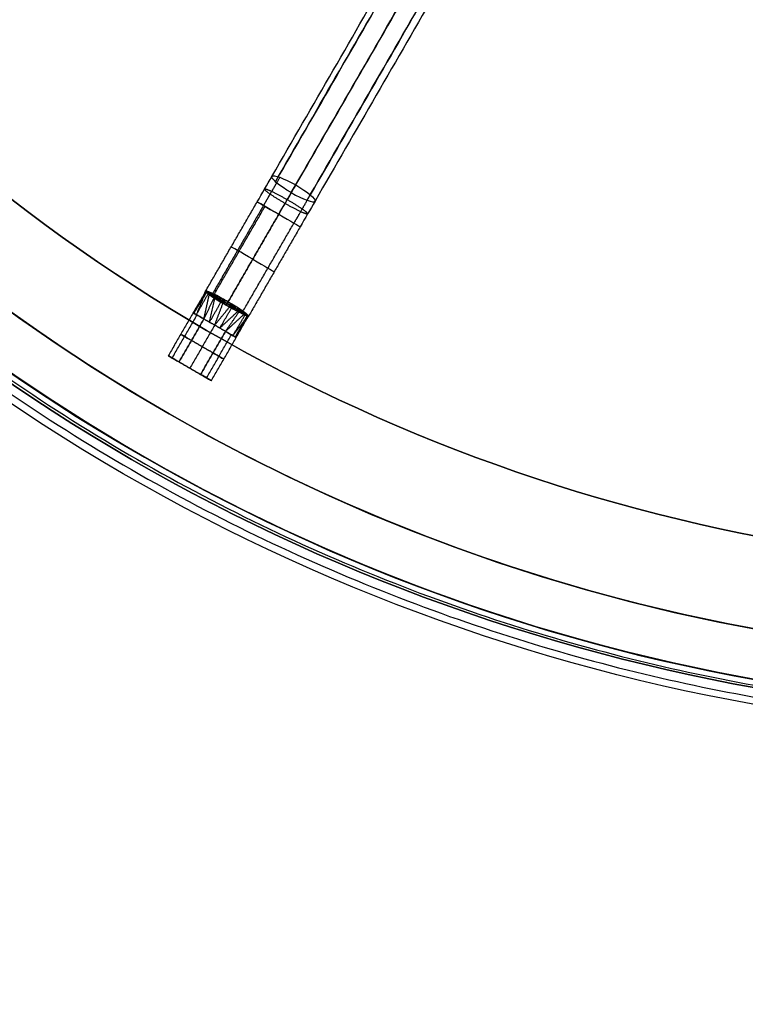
# Model space of a CAD drawing. Header units: millimetres. Extents: x -133 to 133, y 0 to 269.
# Tile 2 of 225: x -65 to -21, y 3 to 63. Entities that reach past the tile are written whole.
import ezdxf

# ---------------------------------------------------------------- set-up
doc = ezdxf.new("R2010")
doc.units = ezdxf.units.MM
for name, color, linetype, true_color in [('COTA', 252, 'Continuous', 0x696969), ('NEGRO', 7, 'Continuous', 0x1f1f1f), ('PANTALLA', 7, 'Continuous', 0xececec)]:
    doc.layers.add(name, color=color, linetype=linetype, true_color=true_color)

# ---------------------------------------------------------------- blocks, each defined once
blk = doc.blocks.new('DOME 29910')
at = {"layer": 'NEGRO', "extrusion": (0, 0, -1)}
for centre, radius, start, end in [((0, 136.25, -134), 116.5, 57.22053, 237.22053), ((0, 136.25, -123.5), 115.5, 57.22053, 237.22053), ((0, 136.25, -134), 115.5, 57.22053, 237.22053), ((0, 136.25, -128.75), 116.5, 57.22053, 237.22053), ((0, 136.25, -128.75), 115.5, 57.22053, 237.22053), ((0, 136.25, -123), 106.5, 57.22053, 237.22053), ((0, 136.25, -136), 115, 270, 90), ((0, 136.25, -122.5), 106.5, 57.22053, 237.22053), ((0, 136.25, -136), 112, 270, 90), ((0, 136.25, -128.75), 116.5, 237.22053, 57.22053), ((0, 136.25, -123.5), 116.5, 237.22053, 57.22053), ((0, 136.25, -134), 116.5, 237.22053, 57.22053), ((0, 136.25, -128.75), 115.5, 237.22053, 57.22053), ((0, 136.25, -134), 115.5, 237.22053, 57.22053), ((0, 136.25, -122.5), 106.5, 237.22053, 57.22053), ((0, 136.25, -123), 106.5, 237.22053, 57.22053), ((0, 136.25, -129.5), 115, 270, 358.03474), ((0, 136.25, -129.5), 112, 270, 357.98208)]:
    blk.add_arc(centre, radius, start, end, dxfattribs=at)
at = {"layer": 'NEGRO'}
for centre, radius, start, end in [((0, 136.25, 123.5), 116.5, 302.77947, 122.77947), ((0, 136.25, 123), 115, 90, 270), ((0, 136.25, 123), 115, 302.77947, 122.77947), ((0, 136.25, 122), 115, 302.77947, 122.77947), ((0, 136.25, 123), 112, 90, 270), ((0, 136.25, 122), 106.5, 302.77947, 122.77947), ((0, 136.25, 123.5), 115.5, 122.77947, 302.77947), ((0, 136.25, 122), 115, 122.77947, 302.77947), ((0, 136.25, 123), 115, 122.77947, 302.77947), ((0, 136.25, 122), 106.5, 122.77947, 302.77947)]:
    blk.add_arc(centre, radius, start, end, dxfattribs=at)
at = {"layer": 'NEGRO', "extrusion": (-0.492033, -0.852227, -0.177799)}
for start, end in [(180, 270), (90, 180), (270, 360)]:
    blk.add_arc((-68.125, 118.113, -43.184), 1.5, start, end, dxfattribs=at)
at = {"layer": 'NEGRO', "extrusion": (0.866025, -0.5, 7.05895e-10)}
blk.add_arc((19.718, 133.75, -69.625), 10, 270, 280.24159, dxfattribs=at)
at = {"layer": 'NEGRO', "extrusion": (-0.866025, 0.5, 6.03526e-15)}
blk.add_arc((-19.718, 133.75, 68.125), 11.5, 259.75841, 270, dxfattribs=at)
at = {"layer": 'NEGRO', "extrusion": (0.866025, -0.5, 8.01246e-16)}
blk.add_arc((19.718, 133.75, -68.125), 8.5, 270, 280.24159, dxfattribs=at)
at = {"layer": 'NEGRO', "extrusion": (0.492033, 0.852227, 0.177799)}
blk.add_arc((68.125, 118.113, 43.184), 1.5, 90, 180, dxfattribs=at)
at = {"layer": 'NEGRO', "extrusion": (-0.5, -0.866025, -3.80763e-11)}
blk.add_arc((-68.125, 123.75, -19.718), 1.5, 180, 270, dxfattribs=at)
at = {"layer": 'NEGRO', "extrusion": (-0.5, -0.866025, 0)}
for centre in [(-68.125, 123.75, -19.718), (-68.125, 123.75, -16.588)]:
    blk.add_arc(centre, 1.5, 90, 180, dxfattribs=at)
at = {"layer": 'NEGRO', "extrusion": (-0.866025, 0.5, -2.12771e-14)}
blk.add_arc((-19.718, 133.75, 66.625), 10, 259.75841, 270, dxfattribs=at)
at = {"layer": 'NEGRO', "extrusion": (-0.5, -0.866025, 5.3423e-25)}
blk.add_arc((-68.125, 123.75, -19.718), 1.5, 270, 0, dxfattribs=at)
at = {"layer": 'NEGRO', "extrusion": (0.5, 0.866025, 0)}
for centre, radius, start, end in [((68.125, 123.75, 19.718), 1.5, 90, 180), ((68.125, 123.75, 16.588), 1.5, 270, 359.99211), ((68.125, 123.75, 16.588), 1.5, 90, 179.99211), ((68.875, 123.75, 10.496), 0.75, 0, 90), ((68.875, 123.75, 10.496), 0.75, 270, 360), ((67.375, 123.75, 10.496), 0.75, 90, 270)]:
    blk.add_arc(centre, radius, start, end, dxfattribs=at)
at = {"layer": 'NEGRO', "extrusion": (0.555871, -0.170528, 0.813589)}
blk.add_arc((28.669, 124.48, 63.845), 0.5, 79.40729, 96.01819, dxfattribs=at)
at = {"layer": 'NEGRO', "extrusion": (-0.425617, 0.396134, -0.813589)}
blk.add_arc((1.854, 127.46, -60.311), 0.5, 259.40729, 276.01819, dxfattribs=at)
at = {"layer": 'NEGRO', "extrusion": (0.5, 0.866025, 1.29416e-14)}
blk.add_arc((68.875, 123.75, 8.996), 0.75, 0, 90, dxfattribs=at)
at = {"layer": 'NEGRO', "extrusion": (0.5, 0.866025, -1.78078e-28)}
blk.add_arc((68.875, 123.75, 8.996), 0.75, 270, 0, dxfattribs=at)
at = {"layer": 'NEGRO', "extrusion": (0.5, 0.866025, 2.77035e-33)}
blk.add_arc((67.375, 123.75, 8.996), 0.75, 90, 270, dxfattribs=at)
at = {"layer": 'NEGRO'}
for points, weights, degree in [([(62.836, 38.671, 122.439), (257.995, 164.343, 122.439), (132.322, 359.501, 122.439), (-62.836, 233.829, 122.439)], [0.816490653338, 0.272163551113, 0.272163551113, 0.816490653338], 3), ([(62.453, 39.265, 123.146), (256.423, 164.172, 123.146), (131.516, 358.141, 123.146), (-62.453, 233.235, 123.146)], [0.816490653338, 0.272163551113, 0.272163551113, 0.816490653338], 3), ([(-62.836, 233.829, 122.439), (-257.995, 108.157, 122.439), (-132.322, -87.001, 122.439), (62.836, 38.671, 122.439)], [0.816490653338, 0.272163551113, 0.272163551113, 0.816490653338], 3), ([(-62.453, 233.235, 123.146), (-256.423, 108.328, 123.146), (-131.516, -85.641, 123.146), (62.453, 39.265, 123.146)], [0.816490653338, 0.272163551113, 0.272163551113, 0.816490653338], 3), ([(-49.074, 53.372, 122.866), (-49.399, 52.81, 122.748), (-49.728, 52.241, 122.689), (-50.058, 51.669, 122.689)], [0.816490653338, 0.81431810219, 0.814318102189, 0.816490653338], 3), ([(-49.263, 53.046, 124.953), (-49.525, 52.591, 124.858), (-49.791, 52.131, 124.811), (-50.058, 51.669, 124.811)], [0.816490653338, 0.814318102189, 0.814318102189, 0.816490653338], 3), ([(-48.76, 51.796, 125.284), (-49.521, 52.235, 125.284), (-50.031, 52.594, 124.665), (-49.992, 52.662, 123.79)], [0.954669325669, 0.768258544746, 0.768258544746, 0.954669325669], 3), ([(-49.992, 52.662, 123.79), (-49.953, 52.73, 122.915), (-49.387, 52.467, 122.296), (-48.626, 52.028, 122.296)], [0.954669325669, 0.768258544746, 0.768258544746, 0.954669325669], 3), ([(-47.237, 52.312, 122.866), (-47.562, 51.749, 122.748), (-47.89, 51.18, 122.689), (-48.22, 50.608, 122.689)], [0.816490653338, 0.81431810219, 0.814318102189, 0.816490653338], 3), ([(-47.394, 51.162, 123.79), (-47.433, 51.094, 124.665), (-47.999, 51.356, 125.284), (-48.76, 51.796, 125.284)], [0.954669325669, 0.768258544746, 0.768258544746, 0.954669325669], 3), ([(-48.626, 52.028, 122.296), (-47.865, 51.588, 122.296), (-47.354, 51.23, 122.915), (-47.394, 51.162, 123.79)], [0.954669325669, 0.768258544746, 0.768258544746, 0.954669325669], 3), ([(-47.426, 51.985, 124.953), (-47.688, 51.53, 124.858), (-47.954, 51.07, 124.811), (-48.22, 50.608, 124.811)], [0.816490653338, 0.814318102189, 0.814318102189, 0.816490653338], 3), ([(-53.544, 46.49, 123.581), (-53.544, 46.49, 123.581), (-53.544, 46.489, 123.581)], [0.999993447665, 0.999996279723, 0.999999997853], 2), ([(-53.524, 46.51, 123.973), (-53.527, 46.506, 123.973), (-53.529, 46.502, 123.974)], [1, 0.999833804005, 0.999748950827], 2), ([(-53.517, 46.476, 123.405), (-53.517, 46.475, 123.405), (-53.518, 46.474, 123.405)], [0.999989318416, 0.999992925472, 0.999999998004], 2), ([(-53.503, 46.504, 124.086), (-53.507, 46.496, 124.087), (-53.512, 46.488, 124.087)], [1, 0.999514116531, 0.999388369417], 2), ([(-53.473, 46.495, 124.197), (-53.481, 46.48, 124.199), (-53.488, 46.465, 124.2)], [1, 0.998860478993, 0.998852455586], 2), ([(-53.471, 46.453, 123.235), (-53.472, 46.451, 123.235), (-53.474, 46.448, 123.235)], [0.999941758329, 0.999953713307, 0.999999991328], 2), ([(-53.391, 46.468, 124.41), (-53.408, 46.433, 124.415), (-53.421, 46.396, 124.417)], [1, 0.995845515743, 0.997908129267], 2), ([(-53.408, 46.421, 123.072), (-53.411, 46.414, 123.072), (-53.414, 46.407, 123.071)], [0.999741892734, 0.999743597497, 0.999999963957], 2), ([(-53.328, 46.381, 122.92), (-53.335, 46.365, 122.919), (-53.342, 46.349, 122.919)], [0.999276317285, 0.999041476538, 0.999999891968], 2), ([(-53.176, 46.385, 124.748), (-53.215, 46.307, 124.755), (-53.232, 46.223, 124.742)], [1, 0.985259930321, 0.999999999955], 2), ([(-53.23, 46.338, 122.779), (-53.243, 46.309, 122.777), (-53.252, 46.278, 122.777)], [0.998628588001, 0.997275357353, 0.999999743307], 2), ([(-53.174, 46.317, 122.713), (-53.19, 46.279, 122.71), (-53.201, 46.24, 122.712)], [0.998415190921, 0.995801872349, 0.999999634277], 2), ([(-53.114, 46.298, 122.652), (-53.134, 46.25, 122.648), (-53.147, 46.2, 122.652)], [0.998459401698, 0.993878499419, 0.999999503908], 2), ([(-53.061, 46.331, 124.875), (-53.105, 46.243, 124.88), (-53.124, 46.151, 124.857)], [1, 0.981480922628, 0.999999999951], 2), ([(-52.999, 46.3, 124.932), (-53.045, 46.209, 124.937), (-53.066, 46.113, 124.909)], [1, 0.979791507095, 0.999999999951], 2), ([(-53.031, 46.116, 122.548), (-53.014, 46.189, 122.536), (-52.984, 46.259, 122.542)], [1, 0.988604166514, 1], 2), ([(-52.933, 46.267, 124.986), (-52.981, 46.172, 124.99), (-53.004, 46.074, 124.958)], [1, 0.978255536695, 0.999999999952], 2), ([(-52.866, 46.232, 125.035), (-52.916, 46.135, 125.038), (-52.94, 46.034, 125.002)], [1, 0.9769139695, 0.999999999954], 2), ([(-52.796, 46.196, 125.079), (-52.848, 46.096, 125.081), (-52.876, 45.995, 125.041)], [1, 0.975779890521, 0.999999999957], 2), ([(-52.8, 46.174, 122.417), (-52.84, 46.09, 122.413), (-52.864, 46.003, 122.44)], [1, 0.982853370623, 1], 2), ([(-52.652, 46.117, 125.153), (-52.708, 46.016, 125.154), (-52.742, 45.915, 125.107)], [1, 0.974028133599, 0.999999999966], 2), ([(-52.604, 46.076, 122.325), (-52.651, 45.981, 122.323), (-52.683, 45.887, 122.362)], [1, 0.978223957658, 1], 2), ([(-52.501, 46.032, 125.207), (-52.56, 45.929, 125.207), (-52.602, 45.831, 125.155)], [1, 0.972940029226, 0.999999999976], 2), ([(-52.502, 46.023, 122.292), (-52.552, 45.924, 122.291), (-52.587, 45.829, 122.335)], [1, 0.976386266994, 1], 2), ([(-52.425, 45.988, 125.225), (-52.484, 45.885, 125.226), (-52.529, 45.788, 125.173)], [1, 0.9726917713, 0.999999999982], 2), ([(-52.399, 45.968, 122.269), (-52.451, 45.867, 122.268), (-52.492, 45.772, 122.316)], [1, 0.974985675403, 1], 2), ([(-52.347, 45.944, 125.239), (-52.407, 45.84, 125.239), (-52.454, 45.745, 125.186)], [1, 0.97266878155, 0.999999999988], 2), ([(-52.191, 45.853, 125.25), (-52.251, 45.751, 125.25), (-52.305, 45.66, 125.197)], [1, 0.97320590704, 1], 2), ([(-52.3, 45.658, 122.303), (-52.249, 45.75, 122.25), (-52.191, 45.853, 122.25)], [1, 0.97320590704, 1], 2), ([(-52.034, 45.763, 122.261), (-52.094, 45.66, 122.261), (-52.153, 45.571, 122.314)], [1, 0.972669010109, 0.999999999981], 2), ([(-51.987, 45.73, 125.231), (-52.048, 45.634, 125.232), (-52.111, 45.551, 125.184)], [1, 0.974985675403, 1], 2), ([(-51.957, 45.718, 122.274), (-52.017, 45.615, 122.274), (-52.079, 45.528, 122.327)], [1, 0.972690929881, 0.999999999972], 2), ([(-51.888, 45.668, 125.208), (-51.949, 45.576, 125.209), (-52.014, 45.497, 125.165)], [1, 0.976386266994, 1], 2), ([(-51.881, 45.674, 122.293), (-51.941, 45.572, 122.293), (-52.005, 45.486, 122.345)], [1, 0.972936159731, 0.999999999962], 2), ([(-51.806, 45.63, 122.317), (-51.866, 45.529, 122.317), (-51.933, 45.446, 122.367)], [1, 0.973385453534, 0.999999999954], 2), ([(-51.791, 45.606, 125.175), (-51.85, 45.518, 125.177), (-51.915, 45.444, 125.138)], [1, 0.978223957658, 1], 2), ([(-51.732, 45.586, 122.347), (-51.792, 45.487, 122.346), (-51.862, 45.407, 122.393)], [1, 0.97401878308, 0.999999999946], 2), ([(-51.592, 45.5, 122.421), (-51.652, 45.406, 122.418), (-51.726, 45.331, 122.458)], [1, 0.975772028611, 0.999999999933], 2), ([(-51.608, 45.486, 125.083), (-51.661, 45.409, 125.087), (-51.725, 45.345, 125.06)], [1, 0.982853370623, 1], 2), ([(-51.526, 45.458, 122.465), (-51.585, 45.366, 122.461), (-51.659, 45.295, 122.498)], [1, 0.976903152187, 0.999999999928], 2), ([(-51.462, 45.417, 122.513), (-51.52, 45.328, 122.51), (-51.594, 45.259, 122.542)], [1, 0.978237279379, 0.999999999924], 2), ([(-51.443, 45.369, 124.958), (-51.488, 45.308, 124.964), (-51.542, 45.257, 124.952)], [1, 0.988604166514, 1], 2), ([(-51.342, 45.338, 122.625), (-51.396, 45.257, 122.62), (-51.467, 45.194, 122.643)], [1, 0.981463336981, 0.999999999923], 2), ([(-51.344, 45.276, 124.848), (-51.376, 45.235, 124.852), (-51.412, 45.198, 124.848)], [0.998459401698, 0.993878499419, 0.999999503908], 2), ([(-51.297, 45.234, 124.787), (-51.322, 45.201, 124.79), (-51.351, 45.171, 124.788)], [0.998415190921, 0.995801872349, 0.999999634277], 2), ([(-51.237, 45.265, 122.752), (-51.286, 45.194, 122.745), (-51.35, 45.137, 122.758)], [1, 0.985255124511, 0.999999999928], 2), ([(-51.251, 45.195, 124.721), (-51.27, 45.17, 124.723), (-51.292, 45.146, 124.723)], [0.998628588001, 0.997275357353, 0.999999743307], 2), ([(-51.165, 45.132, 124.58), (-51.175, 45.118, 124.581), (-51.186, 45.104, 124.581)], [0.999276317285, 0.999041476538, 0.999999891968], 2), ([(-51.065, 45.111, 123.088), (-51.088, 45.078, 123.084), (-51.114, 45.049, 123.083)], [0.998778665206, 0.995669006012, 0.998778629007], 2), ([(-51.09, 45.083, 124.428), (-51.095, 45.076, 124.428), (-51.1, 45.07, 124.429)], [0.999741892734, 0.999743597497, 0.999999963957], 2), ([(-51.031, 45.045, 124.265), (-51.032, 45.042, 124.265), (-51.034, 45.04, 124.265)], [0.999941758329, 0.999953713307, 0.999999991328], 2), ([(-51.002, 45.049, 123.301), (-51.012, 45.035, 123.3), (-51.022, 45.022, 123.299)], [0.999135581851, 0.998569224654, 0.999135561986], 2), ([(-50.979, 45.029, 123.413), (-50.984, 45.021, 123.412), (-50.99, 45.013, 123.412)], [0.999434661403, 0.999254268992, 0.999434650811], 2), ([(-50.988, 45.016, 124.095), (-50.989, 45.015, 124.095), (-50.989, 45.014, 124.095)], [0.999989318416, 0.999992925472, 0.999999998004], 2), ([(-50.962, 45.015, 123.526), (-50.965, 45.011, 123.526), (-50.967, 45.007, 123.525)], [0.999680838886, 0.999640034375, 0.999680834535], 2), ([(-50.962, 45, 123.919), (-50.963, 44.999, 123.919), (-50.963, 44.999, 123.919)], [0.999993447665, 0.999996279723, 0.999999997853], 2)]:
    blk.add_rational_spline(points, weights, degree=degree, dxfattribs=at)
for points, degree in [([(-49.549, 53.429, 123.909), (-19.99, 104.626, 134.591)], 1), ([(-49.17, 53.405, 122.973), (-19.611, 104.603, 133.654)], 1), ([(-19.78, 104.31, 135.527), (-49.339, 53.112, 124.846)], 1), ([(-18.558, 104.107, 133.115), (-48.117, 52.91, 122.433)], 1), ([(-48.383, 52.448, 125.385), (-18.824, 103.645, 136.067)], 1), ([(-17.678, 103.509, 133.547), (-47.237, 52.312, 122.866)], 1), ([(-47.426, 51.985, 124.953), (-17.867, 103.183, 135.634)], 1), ([(-17.392, 103.126, 134.591), (-46.951, 51.929, 123.909)], 1), ([(-53.545, 46.507, 123.75), (-50.438, 51.889, 123.75)], 1), ([(-50.058, 51.669, 124.811), (-53.123, 46.36, 124.811)], 1), ([(-53.041, 46.283, 122.59), (-49.963, 51.615, 122.59)], 1), ([(-52.191, 45.853, 125.25), (-49.139, 51.139, 125.25)], 1), ([(-49.139, 51.139, 122.25), (-52.191, 45.853, 122.25)], 1), ([(-51.306, 45.265, 124.811), (-48.22, 50.608, 124.811)], 1), ([(-47.84, 50.389, 123.75), (-50.947, 45.007, 123.75)], 1), ([(-54.299, 45.201, 123.75), (-53.535, 46.484, 123.506)], 1), ([(-54.245, 45.17, 124.05), (-53.553, 46.492, 123.786)], 1), ([(-54.245, 45.17, 123.45), (-53.473, 46.448, 123.234)], 1), ([(-54.095, 45.083, 124.296), (-53.528, 46.462, 124.072)], 1), ([(-54.095, 45.083, 123.204), (-53.373, 46.374, 122.979)], 1), ([(-53.545, 46.507, 123.75), (-53.549, 46.5, 123.75)], 1), ([(-53.65, 44.826, 124.5), (-53.323, 46.289, 124.617)], 1), ([(-53.037, 46.12, 122.553), (-53.65, 44.826, 123)], 1), ([(-53.31, 44.63, 124.5), (-52.981, 46.059, 124.975)], 1), ([(-53.31, 44.63, 123), (-52.617, 45.847, 122.342)], 1), ([(-53.031, 46.116, 122.548), (-53.033, 46.118, 122.55), (-53.035, 46.119, 122.551), (-53.037, 46.12, 122.553)], 3), ([(-53, 44.451, 124.5), (-52.501, 45.772, 125.178)], 1), ([(-54.299, 45.201, 123.75), (-55.799, 42.603, 123.75)], 1), ([(-53, 44.451, 123), (-52.106, 45.544, 122.322)], 1), ([(-52.69, 44.272, 124.5), (-51.983, 45.481, 125.158)], 1), ([(-52.69, 44.272, 123), (-51.617, 45.272, 122.525)], 1), ([(-51.536, 45.254, 124.947), (-52.35, 44.076, 124.5)], 1), ([(-51.542, 45.257, 124.952), (-51.54, 45.256, 124.95), (-51.538, 45.255, 124.949), (-51.536, 45.254, 124.947)], 3), ([(-55.562, 42.466, 124.33), (-54.062, 45.064, 124.33)], 1), ([(-55.562, 42.466, 123.17), (-54.062, 45.064, 123.17)], 1), ([(-55.15, 42.228, 124.5), (-53.65, 44.826, 124.5)], 1), ([(-53.65, 44.826, 123), (-55.15, 42.228, 123)], 1), ([(-53.65, 44.826, 124.5), (-52.35, 44.076, 124.5)], 1), ([(-52.35, 44.076, 123), (-53.65, 44.826, 123)], 1), ([(-52.35, 44.076, 123), (-51.247, 45.091, 122.883)], 1), ([(-51.905, 43.819, 124.296), (-51.149, 45.09, 124.521)], 1), ([(-51.905, 43.819, 123.204), (-50.995, 44.999, 123.428)], 1), ([(-51.755, 43.733, 124.05), (-51.034, 45.04, 124.266)], 1), ([(-51.755, 43.733, 123.45), (-50.956, 44.993, 123.714)], 1), ([(-51.701, 43.701, 123.75), (-50.972, 45.004, 123.994)], 1), ([(-50.947, 45.007, 123.75), (-50.951, 45, 123.75)], 1), ([(-53, 44.451, 124.5), (-54.5, 41.853, 124.5)], 1), ([(-53, 44.451, 123), (-54.5, 41.853, 123)], 1), ([(-52.35, 44.076, 124.5), (-53.85, 41.478, 124.5)], 1), ([(-53.85, 41.478, 123), (-52.35, 44.076, 123)], 1), ([(-54.4, 43.527, 124.5), (-53.1, 42.777, 124.5)], 1), ([(-53.1, 42.777, 123), (-54.4, 43.527, 123)], 1), ([(-53.49, 41.27, 124.374), (-51.99, 43.868, 124.374)], 1), ([(-53.49, 41.27, 123.126), (-51.99, 43.868, 123.126)], 1), ([(-53.201, 41.103, 123.75), (-51.701, 43.701, 123.75)], 1), ([(-55.799, 42.603, 123.75), (-53.201, 41.103, 123.75)], 1), ([(-53.85, 41.478, 124.5), (-55.15, 42.228, 124.5)], 1), ([(-55.15, 42.228, 123), (-53.85, 41.478, 123)], 1), ([(-54.5, 41.853, 123), (-54.5, 41.853, 124.5)], 1), ([(-52.796, 37.475, 136), (-52.796, 37.475, 123)], 1), ([(-54.211, 34.829, 136), (-54.211, 34.829, 123)], 1)]:
    blk.add_open_spline(points, degree=degree, dxfattribs=at)
for points, knots in [([(-53.545, 46.507, 123.75), (-53.553, 46.493, 123.778), (-53.553, 46.492, 123.806), (-53.552, 46.49, 123.834), (-53.547, 46.483, 123.956), (-53.532, 46.464, 124.079), (-53.503, 46.436, 124.194), (-53.477, 46.409, 124.304), (-53.437, 46.376, 124.409), (-53.387, 46.338, 124.506), (-53.368, 46.323, 124.542), (-53.348, 46.308, 124.577), (-53.327, 46.292, 124.611)], [0.0009177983, 0.0009177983, 0.0009177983, 0.0009177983, 0.0010019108, 0.0010019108, 0.0010019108, 0.0013728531, 0.0013728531, 0.0013728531, 0.0017225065, 0.0017225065, 0.0017225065, 0.0018515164, 0.0018515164, 0.0018515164, 0.0018515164]), ([(-53.553, 46.493, 123.75), (-53.547, 46.504, 123.683), (-53.545, 46.499, 123.617), (-53.538, 46.494, 123.551), (-53.535, 46.492, 123.528), (-53.532, 46.49, 123.505), (-53.528, 46.488, 123.482), (-53.525, 46.486, 123.463), (-53.522, 46.484, 123.445), (-53.519, 46.483, 123.428), (-53.504, 46.476, 123.356), (-53.484, 46.469, 123.285), (-53.459, 46.459, 123.216), (-53.444, 46.453, 123.173), (-53.426, 46.446, 123.13), (-53.407, 46.438, 123.088), (-53.35, 46.414, 122.964), (-53.279, 46.381, 122.848), (-53.193, 46.346, 122.746), (-53.129, 46.32, 122.671), (-53.059, 46.291, 122.602), (-52.984, 46.259, 122.542)], [0.001419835, 0.001419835, 0.001419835, 0.001419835, 0.001618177, 0.001618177, 0.001618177, 0.001688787, 0.001688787, 0.001688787, 0.001743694, 0.001743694, 0.001743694, 0.001964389, 0.001964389, 0.001964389, 0.002105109, 0.002105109, 0.002105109, 0.002522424, 0.002522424, 0.002522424, 0.002827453, 0.002827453, 0.002827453, 0.002827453]), ([(-53.037, 46.12, 122.553), (-53.106, 46.17, 122.607), (-53.17, 46.216, 122.671), (-53.226, 46.258, 122.742), (-53.305, 46.318, 122.842), (-53.369, 46.373, 122.96), (-53.42, 46.411, 123.086), (-53.437, 46.424, 123.128), (-53.453, 46.435, 123.171), (-53.467, 46.444, 123.215), (-53.49, 46.459, 123.284), (-53.508, 46.469, 123.355), (-53.522, 46.477, 123.427), (-53.526, 46.479, 123.445), (-53.529, 46.48, 123.463), (-53.532, 46.482, 123.482), (-53.535, 46.484, 123.505), (-53.538, 46.486, 123.528), (-53.541, 46.488, 123.552), (-53.549, 46.492, 123.617), (-53.552, 46.494, 123.684), (-53.553, 46.493, 123.75)], [-4.965956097, -4.965956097, -4.965956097, -4.965956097, -4.965654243, -4.965654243, -4.965654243, -4.965226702, -4.965226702, -4.965226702, -4.965085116, -4.965085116, -4.965085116, -4.964863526, -4.964863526, -4.964863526, -4.964808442, -4.964808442, -4.964808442, -4.964737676, -4.964737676, -4.964737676, -4.964538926, -4.964538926, -4.964538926, -4.964538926]), ([(-53.327, 46.292, 124.611), (-53.348, 46.308, 124.577), (-53.368, 46.323, 124.542), (-53.387, 46.338, 124.506), (-53.437, 46.376, 124.409), (-53.477, 46.409, 124.304), (-53.503, 46.436, 124.194), (-53.532, 46.464, 124.079), (-53.547, 46.483, 123.956), (-53.552, 46.49, 123.834), (-53.553, 46.492, 123.806), (-53.553, 46.493, 123.778), (-53.553, 46.493, 123.75)], [4.9636058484, 4.9636058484, 4.9636058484, 4.9636058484, 4.9637347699, 4.9637347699, 4.9637347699, 4.9640841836, 4.9640841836, 4.9640841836, 4.9644548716, 4.9644548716, 4.9644548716, 4.9645389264, 4.9645389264, 4.9645389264, 4.9645389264]), ([(-53.549, 46.5, 123.75), (-53.544, 46.508, 123.777), (-53.543, 46.509, 123.805), (-53.541, 46.51, 123.832), (-53.532, 46.513, 123.953), (-53.51, 46.507, 124.074), (-53.475, 46.496, 124.19), (-53.443, 46.486, 124.297), (-53.399, 46.472, 124.402), (-53.345, 46.453, 124.499), (-53.325, 46.445, 124.536), (-53.303, 46.437, 124.572), (-53.28, 46.428, 124.607)], [1, 1, 1, 1, 1.000082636, 1.000082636, 1.000082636, 1.0004490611, 1.0004490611, 1.0004490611, 1.0007898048, 1.0007898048, 1.0007898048, 1.0009183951, 1.0009183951, 1.0009183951, 1.0009183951]), ([(-52.984, 46.259, 122.542), (-53.059, 46.291, 122.602), (-53.129, 46.32, 122.671), (-53.193, 46.346, 122.746), (-53.279, 46.381, 122.848), (-53.35, 46.414, 122.964), (-53.407, 46.438, 123.088), (-53.426, 46.446, 123.13), (-53.444, 46.453, 123.173), (-53.459, 46.459, 123.216), (-53.484, 46.469, 123.285), (-53.504, 46.476, 123.356), (-53.519, 46.483, 123.428), (-53.522, 46.484, 123.445), (-53.525, 46.486, 123.463), (-53.528, 46.488, 123.482), (-53.532, 46.49, 123.505), (-53.535, 46.492, 123.528), (-53.538, 46.494, 123.551), (-53.545, 46.499, 123.617), (-53.547, 46.504, 123.683), (-53.545, 46.507, 123.75)], [1.000950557, 1.000950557, 1.000950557, 1.000950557, 1.001254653, 1.001254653, 1.001254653, 1.001670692, 1.001670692, 1.001670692, 1.001810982, 1.001810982, 1.001810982, 1.002031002, 1.002031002, 1.002031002, 1.002085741, 1.002085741, 1.002085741, 1.002156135, 1.002156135, 1.002156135, 1.002354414, 1.002354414, 1.002354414, 1.002354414]), ([(-53.28, 46.428, 124.607), (-53.303, 46.437, 124.572), (-53.325, 46.445, 124.536), (-53.345, 46.453, 124.499), (-53.399, 46.472, 124.402), (-53.443, 46.486, 124.297), (-53.475, 46.496, 124.19), (-53.51, 46.507, 124.074), (-53.532, 46.513, 123.953), (-53.541, 46.51, 123.832), (-53.543, 46.509, 123.805), (-53.544, 46.508, 123.777), (-53.545, 46.507, 123.75)], [0, 0, 0, 0, 0.0001285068, 0.0001285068, 0.0001285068, 0.000469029, 0.000469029, 0.000469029, 0.0008352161, 0.0008352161, 0.0008352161, 0.0009177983, 0.0009177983, 0.0009177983, 0.0009177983]), ([(-52.191, 45.853, 125.25), (-52.316, 45.926, 125.25), (-52.443, 45.999, 125.229), (-52.563, 46.068, 125.187), (-52.703, 46.147, 125.139), (-52.839, 46.219, 125.063), (-52.96, 46.28, 124.965), (-53.081, 46.341, 124.867), (-53.19, 46.393, 124.744), (-53.28, 46.428, 124.607)], [0.75531206, 0.75531206, 0.75531206, 0.75531206, 0.755746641, 0.755746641, 0.755746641, 0.756250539, 0.756250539, 0.756250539, 0.756754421, 0.756754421, 0.756754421, 0.756754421]), ([(-53.327, 46.292, 124.611), (-53.246, 46.231, 124.737), (-53.144, 46.162, 124.849), (-53.029, 46.09, 124.939), (-52.917, 46.019, 125.026), (-52.791, 45.944, 125.094), (-52.66, 45.865, 125.137), (-52.546, 45.797, 125.175), (-52.425, 45.728, 125.195), (-52.305, 45.66, 125.197)], [-4.963605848, -4.963605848, -4.963605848, -4.963605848, -4.963117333, -4.963117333, -4.963117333, -4.962640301, -4.962640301, -4.962640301, -4.962226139, -4.962226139, -4.962226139, -4.962226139]), ([(-52.3, 45.658, 122.303), (-52.365, 45.696, 122.302), (-52.429, 45.734, 122.306), (-52.524, 45.79, 122.321), (-52.555, 45.809, 122.327), (-52.619, 45.848, 122.342), (-52.651, 45.868, 122.352), (-52.746, 45.926, 122.383), (-52.806, 45.965, 122.409), (-52.922, 46.041, 122.471), (-52.977, 46.078, 122.506), (-53.031, 46.116, 122.548)], [-0.0006334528, -0.0006334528, -0.0006334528, -0.0006334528, -0.0004750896, -0.0004750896, -0.000395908, -0.000395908, -0.0003167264, -0.0003167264, -0.0001583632, -0.0001583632, 0, 0, 0, 0]), ([(-52.984, 46.259, 122.542), (-52.924, 46.233, 122.495), (-52.863, 46.205, 122.454), (-52.737, 46.144, 122.381), (-52.672, 46.111, 122.35), (-52.571, 46.058, 122.313), (-52.536, 46.04, 122.302), (-52.468, 46.005, 122.283), (-52.434, 45.986, 122.275), (-52.33, 45.931, 122.256), (-52.261, 45.893, 122.25), (-52.191, 45.853, 122.25)], [0, 0, 0, 0, 0.0001583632, 0.0001583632, 0.0003167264, 0.0003167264, 0.000395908, 0.000395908, 0.0004750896, 0.0004750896, 0.0006334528, 0.0006334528, 0.0006334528, 0.0006334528]), ([(-51.443, 45.369, 124.958), (-51.494, 45.408, 125.005), (-51.55, 45.447, 125.046), (-51.666, 45.525, 125.119), (-51.727, 45.565, 125.15), (-51.823, 45.627, 125.187), (-51.856, 45.647, 125.198), (-51.921, 45.689, 125.217), (-51.954, 45.709, 125.225), (-52.054, 45.771, 125.244), (-52.122, 45.812, 125.25), (-52.191, 45.853, 125.25)], [0, 0, 0, 0, 0.0001583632, 0.0001583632, 0.0003167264, 0.0003167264, 0.000395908, 0.000395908, 0.0004750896, 0.0004750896, 0.0006334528, 0.0006334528, 0.0006334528, 0.0006334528]), ([(-52.191, 45.853, 122.25), (-52.046, 45.771, 122.25), (-51.9, 45.686, 122.279), (-51.765, 45.606, 122.333), (-51.63, 45.525, 122.388), (-51.503, 45.445, 122.47), (-51.394, 45.373, 122.573), (-51.298, 45.309, 122.664), (-51.214, 45.25, 122.773), (-51.148, 45.198, 122.893)], [0.464022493, 0.464022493, 0.464022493, 0.464022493, 0.464522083, 0.464522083, 0.464522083, 0.46502156, 0.46502156, 0.46502156, 0.465459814, 0.465459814, 0.465459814, 0.465459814]), ([(-53.65, 44.826, 124.5), (-53.82, 44.924, 124.5), (-53.989, 45.022, 124.419), (-54.229, 45.161, 124.141), (-54.299, 45.201, 123.946), (-54.299, 45.201, 123.75)], [3.5707963, 3.5707963, 3.5707963, 3.5707963, 4.0707963, 4.0707963, 4.5707963, 4.5707963, 4.5707963, 4.5707963]), ([(-54.299, 45.201, 123.75), (-54.299, 45.201, 123.554), (-54.229, 45.161, 123.359), (-53.989, 45.022, 123.081), (-53.82, 44.924, 123), (-53.65, 44.826, 123)], [2.570796, 2.570796, 2.570796, 2.570796, 3.070796, 3.070796, 3.570796, 3.570796, 3.570796, 3.570796]), ([(-52.305, 45.66, 125.197), (-52.239, 45.624, 125.198), (-52.175, 45.587, 125.194), (-52.078, 45.533, 125.179), (-52.046, 45.515, 125.173), (-51.981, 45.479, 125.158), (-51.948, 45.461, 125.148), (-51.85, 45.409, 125.117), (-51.786, 45.376, 125.091), (-51.663, 45.314, 125.029), (-51.602, 45.284, 124.994), (-51.542, 45.257, 124.952)], [-0.0006334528, -0.0006334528, -0.0006334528, -0.0006334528, -0.0004750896, -0.0004750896, -0.000395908, -0.000395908, -0.0003167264, -0.0003167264, -0.0001583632, -0.0001583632, 0, 0, 0, 0]), ([(-51.243, 45.089, 122.889), (-51.324, 45.123, 122.778), (-51.419, 45.169, 122.679), (-51.522, 45.222, 122.596), (-51.636, 45.281, 122.504), (-51.762, 45.351, 122.43), (-51.894, 45.424, 122.381), (-52.025, 45.497, 122.331), (-52.164, 45.577, 122.305), (-52.3, 45.658, 122.303)], [0.755374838, 0.755374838, 0.755374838, 0.755374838, 0.755801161, 0.755801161, 0.755801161, 0.756276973, 0.756276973, 0.756276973, 0.756753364, 0.756753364, 0.756753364, 0.756753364]), ([(-51.536, 45.254, 124.947), (-51.459, 45.219, 124.893), (-51.387, 45.187, 124.829), (-51.322, 45.159, 124.758), (-51.231, 45.12, 124.658), (-51.151, 45.092, 124.54), (-51.093, 45.067, 124.414), (-51.073, 45.059, 124.372), (-51.056, 45.051, 124.329), (-51.041, 45.043, 124.285), (-51.017, 45.031, 124.216), (-50.999, 45.02, 124.145), (-50.985, 45.012, 124.073), (-50.982, 45.01, 124.055), (-50.978, 45.008, 124.037), (-50.976, 45.006, 124.018), (-50.972, 45.004, 123.995), (-50.969, 45.002, 123.972), (-50.966, 45.001, 123.948), (-50.958, 44.996, 123.883), (-50.955, 44.994, 123.816), (-50.955, 44.994, 123.75)], [-1.955952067, -1.955952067, -1.955952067, -1.955952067, -1.955650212, -1.955650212, -1.955650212, -1.955222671, -1.955222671, -1.955222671, -1.955081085, -1.955081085, -1.955081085, -1.954859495, -1.954859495, -1.954859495, -1.954804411, -1.954804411, -1.954804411, -1.954733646, -1.954733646, -1.954733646, -1.954534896, -1.954534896, -1.954534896, -1.954534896]), ([(-50.955, 44.994, 123.75), (-50.949, 45.004, 123.817), (-50.954, 45.004, 123.883), (-50.962, 45.007, 123.949), (-50.965, 45.008, 123.972), (-50.969, 45.01, 123.995), (-50.972, 45.012, 124.018), (-50.975, 45.014, 124.037), (-50.978, 45.016, 124.055), (-50.981, 45.018, 124.072), (-50.994, 45.027, 124.144), (-51.011, 45.041, 124.215), (-51.031, 45.058, 124.284), (-51.044, 45.068, 124.327), (-51.059, 45.08, 124.37), (-51.076, 45.092, 124.412), (-51.125, 45.129, 124.536), (-51.19, 45.175, 124.652), (-51.263, 45.232, 124.754), (-51.317, 45.273, 124.829), (-51.377, 45.321, 124.898), (-51.443, 45.369, 124.958)], [0.001419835, 0.001419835, 0.001419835, 0.001419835, 0.001618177, 0.001618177, 0.001618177, 0.001688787, 0.001688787, 0.001688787, 0.001743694, 0.001743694, 0.001743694, 0.001964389, 0.001964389, 0.001964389, 0.002105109, 0.002105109, 0.002105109, 0.002522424, 0.002522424, 0.002522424, 0.002827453, 0.002827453, 0.002827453, 0.002827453]), ([(-51.443, 45.369, 124.958), (-51.377, 45.321, 124.898), (-51.317, 45.273, 124.829), (-51.263, 45.232, 124.754), (-51.19, 45.175, 124.652), (-51.125, 45.129, 124.536), (-51.076, 45.092, 124.412), (-51.059, 45.08, 124.37), (-51.044, 45.068, 124.327), (-51.031, 45.058, 124.284), (-51.011, 45.041, 124.215), (-50.994, 45.027, 124.144), (-50.981, 45.018, 124.072), (-50.978, 45.016, 124.055), (-50.975, 45.014, 124.037), (-50.972, 45.012, 124.018), (-50.969, 45.01, 123.995), (-50.965, 45.008, 123.972), (-50.962, 45.007, 123.949), (-50.954, 45.004, 123.883), (-50.949, 45.004, 123.817), (-50.947, 45.007, 123.75)], [0.000950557, 0.000950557, 0.000950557, 0.000950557, 0.001254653, 0.001254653, 0.001254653, 0.001670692, 0.001670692, 0.001670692, 0.001810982, 0.001810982, 0.001810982, 0.002031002, 0.002031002, 0.002031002, 0.002085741, 0.002085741, 0.002085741, 0.002156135, 0.002156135, 0.002156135, 0.002354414, 0.002354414, 0.002354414, 0.002354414]), ([(-50.947, 45.007, 123.75), (-50.946, 45.008, 123.723), (-50.946, 45.01, 123.695), (-50.947, 45.012, 123.668), (-50.949, 45.021, 123.547), (-50.965, 45.037, 123.426), (-50.992, 45.062, 123.31), (-51.017, 45.085, 123.203), (-51.051, 45.116, 123.098), (-51.094, 45.153, 123.001), (-51.111, 45.167, 122.964), (-51.129, 45.182, 122.928), (-51.148, 45.198, 122.893)], [0, 0, 0, 0, 0.0000825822, 0.0000825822, 0.0000825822, 0.0004487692, 0.0004487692, 0.0004487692, 0.0007892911, 0.0007892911, 0.0007892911, 0.0009177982, 0.0009177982, 0.0009177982, 0.0009177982]), ([(-50.951, 45, 123.75), (-50.946, 45.008, 123.723), (-50.946, 45.01, 123.695), (-50.947, 45.012, 123.668), (-50.949, 45.021, 123.547), (-50.965, 45.037, 123.426), (-50.992, 45.062, 123.31), (-51.017, 45.085, 123.203), (-51.051, 45.116, 123.098), (-51.094, 45.153, 123.001), (-51.111, 45.167, 122.964), (-51.129, 45.182, 122.928), (-51.148, 45.198, 122.893)], [1, 1, 1, 1, 1.0000826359, 1.0000826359, 1.0000826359, 1.000449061, 1.000449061, 1.000449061, 1.0007898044, 1.0007898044, 1.0007898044, 1.000918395, 1.000918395, 1.000918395, 1.000918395]), ([(-51.243, 45.089, 122.889), (-51.218, 45.078, 122.923), (-51.195, 45.068, 122.958), (-51.173, 45.06, 122.994), (-51.114, 45.035, 123.091), (-51.066, 45.018, 123.196), (-51.03, 45.008, 123.306), (-50.991, 44.997, 123.421), (-50.967, 44.994, 123.544), (-50.958, 44.993, 123.666), (-50.957, 44.993, 123.694), (-50.955, 44.993, 123.722), (-50.947, 45.007, 123.75)], [0.2908328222, 0.2908328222, 0.2908328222, 0.2908328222, 0.2909618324, 0.2909618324, 0.2909618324, 0.2913114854, 0.2913114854, 0.2913114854, 0.2916824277, 0.2916824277, 0.2916824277, 0.2917665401, 0.2917665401, 0.2917665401, 0.2917665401]), ([(-51.243, 45.089, 122.889), (-51.218, 45.078, 122.923), (-51.195, 45.068, 122.958), (-51.173, 45.06, 122.994), (-51.114, 45.035, 123.091), (-51.066, 45.018, 123.196), (-51.03, 45.008, 123.306), (-50.991, 44.997, 123.421), (-50.967, 44.994, 123.544), (-50.958, 44.993, 123.666), (-50.957, 44.993, 123.694), (-50.955, 44.993, 123.722), (-50.955, 44.994, 123.75)], [1.9536018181, 1.9536018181, 1.9536018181, 1.9536018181, 1.9537307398, 1.9537307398, 1.9537307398, 1.9540801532, 1.9540801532, 1.9540801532, 1.9544508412, 1.9544508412, 1.9544508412, 1.9545348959, 1.9545348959, 1.9545348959, 1.9545348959]), ([(-52.35, 44.076, 123), (-52.18, 43.978, 123), (-52.011, 43.881, 123.081), (-51.771, 43.742, 123.359), (-51.701, 43.701, 123.554), (-51.701, 43.701, 123.946), (-51.771, 43.742, 124.141), (-52.011, 43.881, 124.419), (-52.18, 43.978, 124.5), (-52.35, 44.076, 124.5)], [0, 0, 0, 0, 0.25, 0.25, 0.5, 0.5, 0.75, 0.75, 1, 1, 1, 1])]:
    blk.add_open_spline(points, degree=3, knots=knots, dxfattribs=at)
for points, weights, knots in [([(-53.307, 46.362, 124.612), (-53.346, 46.384, 124.551), (-53.381, 46.403, 124.484), (-53.442, 46.437, 124.347), (-53.467, 46.452, 124.276), (-53.487, 46.464, 124.203)], [0.994756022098, 0.995691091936, 0.99653310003, 0.997904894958, 0.998440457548, 0.998835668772], [0.0029051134, 0.0029051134, 0.0029051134, 0.0029051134, 0.0030583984, 0.0030583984, 0.00320954, 0.00320954, 0.00320954, 0.00320954]), ([(-52.249, 45.754, 125.237), (-52.301, 45.784, 125.236), (-52.352, 45.813, 125.233), (-52.429, 45.857, 125.222), (-52.455, 45.872, 125.217), (-52.506, 45.901, 125.207), (-52.531, 45.916, 125.201), (-52.606, 45.959, 125.179), (-52.655, 45.988, 125.162), (-52.75, 46.043, 125.121), (-52.797, 46.07, 125.097), (-52.865, 46.109, 125.057), (-52.887, 46.121, 125.043), (-52.931, 46.146, 125.013), (-52.953, 46.159, 124.997), (-52.997, 46.184, 124.964), (-53.018, 46.196, 124.947), (-53.059, 46.219, 124.91), (-53.079, 46.231, 124.892), (-53.138, 46.264, 124.834), (-53.174, 46.286, 124.793), (-53.244, 46.325, 124.707), (-53.277, 46.344, 124.661), (-53.307, 46.362, 124.612)], [0.98660295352, 0.98645364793, 0.986361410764, 0.986320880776, 0.986323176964, 0.986368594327, 0.986410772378, 0.986588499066, 0.986775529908, 0.987252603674, 0.987542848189, 0.988063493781, 0.988251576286, 0.98866239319, 0.988886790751, 0.989368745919, 0.989626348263, 0.990165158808, 0.990447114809, 0.991327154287, 0.991959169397, 0.993300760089, 0.99401029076, 0.994756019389], [0, 0, 0, 0, 0.000120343, 0.000120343, 0.0001805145, 0.0001805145, 0.000240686, 0.000240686, 0.0003610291, 0.0003610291, 0.0004813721, 0.0004813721, 0.0005415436, 0.0005415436, 0.0006017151, 0.0006017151, 0.0006618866, 0.0006618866, 0.0007220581, 0.0007220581, 0.0008424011, 0.0008424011, 0.000962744, 0.000962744, 0.000962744, 0.000962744]), ([(-53.011, 46.189, 122.541), (-52.955, 46.157, 122.495), (-52.896, 46.124, 122.455), (-52.776, 46.054, 122.386), (-52.713, 46.018, 122.357), (-52.615, 45.962, 122.322), (-52.581, 45.943, 122.311), (-52.515, 45.906, 122.294), (-52.482, 45.887, 122.286), (-52.382, 45.83, 122.269), (-52.315, 45.792, 122.263), (-52.247, 45.753, 122.263)], [0.994302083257, 0.993247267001, 0.99229212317, 0.990561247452, 0.989785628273, 0.988775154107, 0.988462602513, 0.987923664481, 0.987693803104, 0.987090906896, 0.986802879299, 0.98660295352], [0, 0, 0, 0, 0.0001583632, 0.0001583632, 0.0003167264, 0.0003167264, 0.000395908, 0.000395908, 0.0004750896, 0.0004750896, 0.0006334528, 0.0006334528, 0.0006334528, 0.0006334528]), ([(-51.49, 45.311, 124.959), (-51.546, 45.343, 125.005), (-51.604, 45.377, 125.045), (-51.724, 45.447, 125.114), (-51.786, 45.484, 125.143), (-51.884, 45.54, 125.178), (-51.917, 45.56, 125.189), (-51.983, 45.599, 125.206), (-52.016, 45.618, 125.214), (-52.115, 45.676, 125.231), (-52.181, 45.715, 125.237), (-52.249, 45.754, 125.237)], [0.994302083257, 0.993247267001, 0.99229212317, 0.990561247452, 0.989785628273, 0.988775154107, 0.988462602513, 0.987923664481, 0.987693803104, 0.987090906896, 0.986802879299, 0.98660295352], [0, 0, 0, 0, 0.0001583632, 0.0001583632, 0.0003167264, 0.0003167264, 0.000395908, 0.000395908, 0.0004750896, 0.0004750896, 0.0006334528, 0.0006334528, 0.0006334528, 0.0006334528]), ([(-52.247, 45.753, 122.263), (-52.196, 45.723, 122.264), (-52.145, 45.693, 122.267), (-52.068, 45.649, 122.278), (-52.043, 45.634, 122.282), (-51.992, 45.605, 122.293), (-51.967, 45.59, 122.299), (-51.917, 45.562, 122.313), (-51.892, 45.548, 122.321), (-51.843, 45.52, 122.338), (-51.819, 45.506, 122.348), (-51.747, 45.464, 122.379), (-51.7, 45.437, 122.402), (-51.633, 45.398, 122.442), (-51.611, 45.384, 122.456), (-51.567, 45.359, 122.486), (-51.545, 45.346, 122.502), (-51.481, 45.308, 122.552), (-51.44, 45.284, 122.588), (-51.361, 45.239, 122.665), (-51.324, 45.218, 122.707), (-51.255, 45.177, 122.793), (-51.223, 45.158, 122.839), (-51.192, 45.14, 122.888)], [0.98660295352, 0.986453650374, 0.986361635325, 0.986320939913, 0.986323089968, 0.986367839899, 0.986409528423, 0.986526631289, 0.986602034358, 0.986783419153, 0.986889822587, 0.987248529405, 0.987539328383, 0.988059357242, 0.98824699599, 0.988656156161, 0.988879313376, 0.98959729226, 0.990142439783, 0.991320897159, 0.991955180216, 0.993299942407, 0.994010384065, 0.994756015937], [0, 0, 0, 0, 0.0001199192, 0.0001199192, 0.0001798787, 0.0001798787, 0.0002398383, 0.0002398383, 0.0002997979, 0.0002997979, 0.0003597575, 0.0003597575, 0.0004796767, 0.0004796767, 0.0005396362, 0.0005396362, 0.0005995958, 0.0005995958, 0.000719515, 0.000719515, 0.0008394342, 0.0008394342, 0.000959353, 0.000959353, 0.000959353, 0.000959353]), ([(-51.192, 45.14, 122.888), (-51.154, 45.118, 122.949), (-51.119, 45.097, 123.016), (-51.059, 45.061, 123.154), (-51.033, 45.046, 123.226), (-51.001, 45.03, 123.337), (-50.992, 45.025, 123.375), (-50.976, 45.017, 123.45), (-50.97, 45.014, 123.487), (-50.955, 45.005, 123.6), (-50.95, 45.001, 123.675), (-50.951, 45, 123.75)], [0.994756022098, 0.995691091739, 0.996533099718, 0.9979145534, 0.998455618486, 0.999050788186, 0.9992126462, 0.999476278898, 0.999578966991, 0.999819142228, 0.999896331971, 0.999936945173], [0.0029051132, 0.0029051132, 0.0029051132, 0.0029051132, 0.0030583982, 0.0030583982, 0.0032116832, 0.0032116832, 0.0032883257, 0.0032883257, 0.0033649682, 0.0033649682, 0.0035142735, 0.0035142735, 0.0035142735, 0.0035142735])]:
    blk.add_rational_spline(points, weights, degree=3, knots=knots, dxfattribs=at)
at = {"layer": 'PANTALLA', "extrusion": (0, 0, -1)}
for radius in [115, 115, 112, 112]:
    blk.add_arc((0, 136.25, -136), radius, 270, 90, dxfattribs=at)

msp = doc.modelspace()

# ---------------------------------------------------------------- block references
at = {"layer": 'COTA'}
msp.add_blockref('DOME 29910', (0, 0, -50), dxfattribs=at)

doc.saveas('drawing.dxf')
